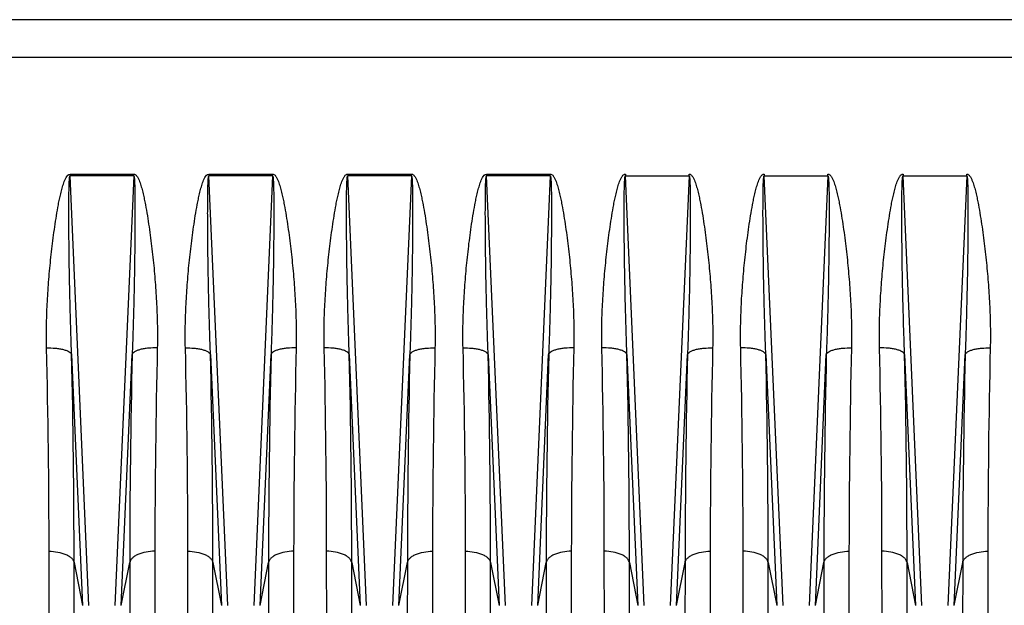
# Model space of a CAD drawing. Extents: x -1724 to 1181, y 2 to 1734.
# Tile 33 of 83: x -824 to -667, y 769 to 862. Entities that reach past the tile are written whole.
import ezdxf

# ---------------------------------------------------------------- set-up
doc = ezdxf.new("R2010")
doc.units = 0
doc.header["$LTSCALE"] = 65.395
doc.layers.get('0').update_dxf_attribs({"linetype": 'CONTINUOUS'})

msp = doc.modelspace()

# ---------------------------------------------------------------- linework, layer by layer
at = {"color": 6, "linetype": 'CONTINUOUS'}
msp.add_line((-571.49, 862.01), (-916.99, 862.01), dxfattribs=at)
at = {"color": 9, "linetype": 'CONTINUOUS'}
for p, q in [((-859.1, 856.08), (-571.49, 856.08)), ((-815.54, 837.54), (-815.54, 837.25)), ((-812.55, 769.15), (-815.54, 837.25)), ((-805.45, 837.25), (-815.54, 837.25)), ((-805.45, 837.25), (-808.44, 769.15)), ((-805.45, 837.25), (-805.45, 837.54)), ((-793.54, 837.54), (-793.54, 837.25)), ((-790.55, 769.15), (-793.54, 837.25)), ((-783.45, 837.25), (-793.54, 837.25)), ((-783.45, 837.25), (-786.44, 769.15)), ((-783.45, 837.25), (-783.45, 837.54)), ((-771.54, 837.54), (-771.54, 837.25)), ((-768.55, 769.15), (-771.54, 837.25)), ((-761.45, 837.25), (-771.54, 837.25)), ((-761.45, 837.25), (-764.44, 769.15)), ((-761.45, 837.25), (-761.45, 837.54)), ((-749.54, 837.54), (-749.54, 837.25)), ((-746.55, 769.15), (-749.54, 837.25)), ((-739.45, 837.25), (-749.54, 837.25)), ((-739.45, 837.25), (-742.44, 769.15)), ((-739.45, 837.25), (-739.45, 837.54)), ((-724.55, 769.15), (-727.54, 837.25)), ((-717.45, 837.25), (-720.44, 769.15)), ((-702.55, 769.15), (-705.54, 837.25)), ((-695.45, 837.25), (-698.44, 769.15)), ((-680.55, 769.15), (-683.54, 837.25)), ((-673.45, 837.25), (-676.44, 769.15)), ((-815.29, 808.96), (-813.55, 769.17)), ((-807.44, 769.17), (-805.7, 808.96)), ((-793.29, 808.96), (-791.55, 769.17)), ((-785.44, 769.17), (-783.7, 808.96)), ((-771.29, 808.96), (-769.55, 769.17)), ((-763.44, 769.17), (-761.7, 808.96)), ((-749.29, 808.96), (-747.55, 769.17)), ((-741.44, 769.17), (-739.7, 808.96)), ((-727.29, 808.96), (-725.55, 769.17)), ((-719.44, 769.17), (-717.7, 808.96)), ((-705.29, 808.96), (-703.55, 769.17)), ((-697.44, 769.17), (-695.7, 808.96)), ((-683.29, 808.96), (-681.55, 769.17)), ((-675.44, 769.17), (-673.7, 808.96)), ((-814.9, 775.96), (-813.55, 769.17)), ((-814.85, 697.43), (-814.9, 775.96)), ((-807.44, 769.17), (-806.09, 775.96)), ((-806.09, 775.96), (-806.14, 697.43)), ((-792.85, 697.43), (-792.9, 775.96)), ((-792.9, 775.96), (-791.55, 769.17)), ((-785.44, 769.17), (-784.09, 775.96)), ((-784.09, 775.96), (-784.14, 697.43)), ((-770.85, 697.43), (-770.9, 775.96)), ((-770.9, 775.96), (-769.55, 769.17)), ((-763.44, 769.17), (-762.09, 775.96)), ((-762.09, 775.96), (-762.14, 697.43)), ((-748.9, 775.96), (-747.55, 769.17)), ((-748.85, 697.43), (-748.9, 775.96)), ((-741.44, 769.17), (-740.09, 775.96)), ((-740.09, 775.96), (-740.14, 697.43)), ((-726.9, 775.96), (-725.55, 769.17)), ((-726.85, 697.43), (-726.9, 775.96)), ((-719.44, 769.17), (-718.09, 775.96)), ((-718.09, 775.96), (-718.14, 697.43)), ((-704.85, 697.43), (-704.9, 775.96)), ((-704.9, 775.96), (-703.55, 769.17)), ((-697.44, 769.17), (-696.09, 775.96)), ((-696.09, 775.96), (-696.14, 697.43)), ((-682.85, 697.43), (-682.9, 775.96)), ((-682.9, 775.96), (-681.55, 769.17)), ((-675.44, 769.17), (-674.09, 775.96)), ((-674.09, 775.96), (-674.14, 697.43))]:
    msp.add_line(p, q, dxfattribs=at)
at = {"color": 2, "linetype": 'CONTINUOUS'}
for p, q in [((-815.54, 837.54), (-805.45, 837.54)), ((-793.54, 837.54), (-783.45, 837.54)), ((-771.54, 837.54), (-761.45, 837.54)), ((-749.54, 837.54), (-739.45, 837.54)), ((-727.54, 837.54), (-727.54, 837.25)), ((-727.54, 837.25), (-717.45, 837.25)), ((-717.45, 837.25), (-717.45, 837.54)), ((-705.54, 837.54), (-705.54, 837.25)), ((-705.54, 837.25), (-695.45, 837.25)), ((-695.45, 837.25), (-695.45, 837.54)), ((-683.54, 837.54), (-683.54, 837.25)), ((-683.54, 837.25), (-673.45, 837.25)), ((-673.45, 837.25), (-673.45, 837.54)), ((-818.83, 700.84), (-818.88, 777.74)), ((-802.11, 777.74), (-802.16, 700.84)), ((-796.83, 700.84), (-796.88, 777.74)), ((-780.11, 777.74), (-780.16, 700.84)), ((-774.83, 700.84), (-774.88, 777.74)), ((-758.11, 777.74), (-758.16, 700.84)), ((-752.83, 700.84), (-752.88, 777.74)), ((-736.11, 777.74), (-736.16, 700.84)), ((-730.83, 700.84), (-730.88, 777.74)), ((-714.11, 777.74), (-714.16, 700.84)), ((-708.83, 700.84), (-708.88, 777.74)), ((-692.11, 777.74), (-692.16, 700.84)), ((-686.83, 700.84), (-686.88, 777.74)), ((-670.11, 777.74), (-670.16, 700.84))]:
    msp.add_line(p, q, dxfattribs=at)
for centre, radius, start, end in [((-2253.63, 776.49), 1434.76, 0.05018, 1.33774), ((700.18, 775.67), 1502.29, 178.6912, 179.92088), ((-2231.63, 776.49), 1434.76, 0.05018, 1.33774), ((722.18, 775.67), 1502.29, 178.6912, 179.92088), ((-2209.64, 776.49), 1434.76, 0.05018, 1.33774), ((744.19, 775.67), 1502.3, 178.6912, 179.92088), ((-2187.63, 776.49), 1434.76, 0.05018, 1.33774), ((766.18, 775.67), 1502.29, 178.6912, 179.92088), ((-2165.64, 776.49), 1434.76, 0.05018, 1.33774), ((788.19, 775.67), 1502.3, 178.6912, 179.92088), ((-2143.64, 776.49), 1434.76, 0.05018, 1.33774), ((810.19, 775.67), 1502.3, 178.6912, 179.92088), ((-2121.64, 776.49), 1434.76, 0.05018, 1.33774), ((832.19, 775.67), 1502.3, 178.6912, 179.92088)]:
    msp.add_arc(centre, radius, start, end, dxfattribs=at)
at = {"color": 9, "linetype": 'CONTINUOUS'}
for centre, radius, start, end in [((-2388.45, 773.84), 1573.55, 0.0772, 1.27881), ((696.92, 774.67), 1503.01, 178.69298, 179.95099), ((-2366.45, 773.84), 1573.55, 0.0772, 1.27881), ((718.92, 774.67), 1503.01, 178.69298, 179.95099), ((-2273.91, 774.67), 1503.01, 0.04901, 1.30702), ((811.46, 773.84), 1573.55, 178.72119, 179.9228), ((-2322.45, 773.84), 1573.55, 0.0772, 1.27881), ((762.92, 774.67), 1503.01, 178.69298, 179.95099), ((-2229.91, 774.67), 1503.01, 0.04901, 1.30702), ((855.46, 773.84), 1573.55, 178.72119, 179.9228), ((-2207.91, 774.67), 1503.01, 0.04901, 1.30702), ((877.46, 773.84), 1573.55, 178.72119, 179.9228), ((-2185.91, 774.67), 1503.01, 0.04901, 1.30702), ((899.46, 773.84), 1573.55, 178.72119, 179.9228)]:
    msp.add_arc(centre, radius, start, end, dxfattribs=at)
at = {"color": 2, "linetype": 'CONTINUOUS'}
for points, knots in [([(-819.27, 809.98), (-819.29, 810.56), (-819.3, 811.71), (-819.28, 814.02), (-819.18, 816.92), (-818.95, 820.41), (-818.69, 823.33), (-818.43, 825.66), (-818.22, 827.42), (-817.97, 829.18), (-817.7, 830.93), (-817.45, 832.39), (-817.22, 833.56), (-817.02, 834.43), (-816.84, 835.15), (-816.67, 835.73), (-816.54, 836.15), (-816.38, 836.57), (-816.14, 837.09), (-815.82, 837.54), (-815.54, 837.54)], [0, 0, 0, 0, 0.061289, 0.122782, 0.246343, 0.370642, 0.49562, 0.558346, 0.62122, 0.684234, 0.747381, 0.810656, 0.84234, 0.874055, 0.905799, 0.921685, 0.937579, 0.953484, 0.969399, 1, 1, 1, 1]), ([(-805.45, 837.54), (-805.38, 837.54), (-805.23, 837.5), (-805.06, 837.35), (-804.92, 837.17), (-804.77, 836.91), (-804.61, 836.57), (-804.45, 836.15), (-804.31, 835.73), (-804.15, 835.15), (-803.97, 834.43), (-803.77, 833.56), (-803.54, 832.39), (-803.29, 830.93), (-803.02, 829.18), (-802.77, 827.42), (-802.56, 825.66), (-802.3, 823.33), (-802.04, 820.41), (-801.81, 816.92), (-801.69, 813.45), (-801.69, 811.13), (-801.72, 809.98)], [0, 0, 0, 0, 0.007938, 0.015906, 0.023871, 0.031829, 0.047724, 0.063609, 0.079483, 0.095349, 0.127054, 0.158728, 0.190372, 0.253567, 0.316635, 0.37957, 0.442365, 0.505012, 0.629832, 0.753974, 0.87738, 1, 1, 1, 1]), ([(-797.27, 809.98), (-797.29, 810.56), (-797.3, 811.71), (-797.28, 814.02), (-797.18, 816.92), (-796.95, 820.41), (-796.69, 823.33), (-796.43, 825.66), (-796.22, 827.42), (-795.97, 829.18), (-795.7, 830.93), (-795.45, 832.39), (-795.22, 833.56), (-795.02, 834.43), (-794.84, 835.15), (-794.67, 835.73), (-794.54, 836.15), (-794.38, 836.57), (-794.14, 837.09), (-793.82, 837.54), (-793.54, 837.54)], [0, 0, 0, 0, 0.061289, 0.122782, 0.246343, 0.370642, 0.49562, 0.558346, 0.62122, 0.684234, 0.747381, 0.810656, 0.84234, 0.874055, 0.905799, 0.921685, 0.937579, 0.953484, 0.969399, 1, 1, 1, 1]), ([(-783.45, 837.54), (-783.38, 837.54), (-783.23, 837.5), (-783.06, 837.35), (-782.92, 837.17), (-782.77, 836.91), (-782.61, 836.57), (-782.45, 836.15), (-782.31, 835.73), (-782.15, 835.15), (-781.97, 834.43), (-781.77, 833.56), (-781.54, 832.39), (-781.29, 830.93), (-781.02, 829.18), (-780.77, 827.42), (-780.56, 825.66), (-780.3, 823.33), (-780.04, 820.41), (-779.81, 816.92), (-779.69, 813.45), (-779.69, 811.13), (-779.72, 809.98)], [0, 0, 0, 0, 0.007938, 0.015906, 0.023871, 0.031829, 0.047724, 0.063609, 0.079483, 0.095349, 0.127054, 0.158728, 0.190372, 0.253567, 0.316635, 0.37957, 0.442365, 0.505012, 0.629832, 0.753974, 0.87738, 1, 1, 1, 1]), ([(-775.27, 809.98), (-775.29, 810.56), (-775.3, 811.71), (-775.28, 814.02), (-775.18, 816.92), (-774.95, 820.41), (-774.69, 823.33), (-774.43, 825.66), (-774.22, 827.42), (-773.97, 829.18), (-773.7, 830.93), (-773.45, 832.39), (-773.22, 833.56), (-773.02, 834.43), (-772.84, 835.15), (-772.68, 835.73), (-772.54, 836.15), (-772.38, 836.57), (-772.22, 836.91), (-772.07, 837.17), (-771.93, 837.35), (-771.79, 837.47), (-771.65, 837.53), (-771.57, 837.54), (-771.54, 837.54)], [0, 0, 0, 0, 0.061207, 0.122617, 0.246012, 0.370142, 0.494951, 0.557593, 0.620382, 0.683312, 0.746374, 0.809564, 0.841205, 0.872877, 0.904579, 0.920443, 0.936316, 0.9522, 0.968094, 0.976051, 0.984015, 0.991984, 0.995995, 1, 1, 1, 1]), ([(-761.45, 837.54), (-761.42, 837.54), (-761.34, 837.53), (-761.2, 837.47), (-761.06, 837.35), (-760.92, 837.17), (-760.77, 836.91), (-760.61, 836.57), (-760.45, 836.15), (-760.31, 835.73), (-760.15, 835.15), (-759.97, 834.43), (-759.77, 833.56), (-759.54, 832.39), (-759.29, 830.93), (-759.02, 829.18), (-758.77, 827.42), (-758.56, 825.66), (-758.3, 823.33), (-758.04, 820.41), (-757.81, 816.92), (-757.69, 813.45), (-757.69, 811.13), (-757.72, 809.98)], [0, 0, 0, 0, 0.004004, 0.008009, 0.015977, 0.023942, 0.0319, 0.047794, 0.063678, 0.079551, 0.095415, 0.127118, 0.15879, 0.190432, 0.253622, 0.316686, 0.379616, 0.442406, 0.505048, 0.629859, 0.753992, 0.877389, 1, 1, 1, 1]), ([(-753.27, 809.98), (-753.29, 810.56), (-753.3, 811.71), (-753.28, 814.02), (-753.18, 816.92), (-752.95, 820.41), (-752.69, 823.33), (-752.43, 825.66), (-752.22, 827.42), (-751.97, 829.18), (-751.7, 830.93), (-751.45, 832.39), (-751.22, 833.56), (-751.02, 834.43), (-750.84, 835.15), (-750.67, 835.73), (-750.54, 836.15), (-750.38, 836.57), (-750.14, 837.09), (-749.82, 837.54), (-749.54, 837.54)], [0, 0, 0, 0, 0.061289, 0.122782, 0.246343, 0.370642, 0.49562, 0.558346, 0.62122, 0.684234, 0.747381, 0.810656, 0.84234, 0.874055, 0.905799, 0.921685, 0.937579, 0.953484, 0.969399, 1, 1, 1, 1]), ([(-739.45, 837.54), (-739.38, 837.54), (-739.23, 837.5), (-739.06, 837.35), (-738.92, 837.17), (-738.77, 836.91), (-738.61, 836.57), (-738.45, 836.15), (-738.31, 835.73), (-738.15, 835.15), (-737.97, 834.43), (-737.77, 833.56), (-737.54, 832.39), (-737.29, 830.93), (-737.02, 829.18), (-736.77, 827.42), (-736.56, 825.66), (-736.3, 823.33), (-736.04, 820.41), (-735.81, 816.92), (-735.69, 813.45), (-735.69, 811.13), (-735.72, 809.98)], [0, 0, 0, 0, 0.007938, 0.015906, 0.023871, 0.031829, 0.047724, 0.063609, 0.079483, 0.095349, 0.127054, 0.158728, 0.190372, 0.253567, 0.316635, 0.37957, 0.442365, 0.505012, 0.629832, 0.753974, 0.87738, 1, 1, 1, 1]), ([(-731.27, 809.98), (-731.29, 810.56), (-731.3, 811.71), (-731.28, 814.02), (-731.18, 816.92), (-730.95, 820.41), (-730.69, 823.33), (-730.43, 825.66), (-730.22, 827.42), (-729.97, 829.18), (-729.7, 830.93), (-729.45, 832.39), (-729.22, 833.56), (-729.02, 834.43), (-728.84, 835.15), (-728.68, 835.73), (-728.54, 836.15), (-728.38, 836.57), (-728.22, 836.91), (-728.07, 837.17), (-727.93, 837.35), (-727.79, 837.47), (-727.65, 837.53), (-727.57, 837.54), (-727.54, 837.54)], [0, 0, 0, 0, 0.061207, 0.122617, 0.246012, 0.370142, 0.494951, 0.557593, 0.620382, 0.683312, 0.746374, 0.809564, 0.841205, 0.872877, 0.904579, 0.920443, 0.936316, 0.9522, 0.968094, 0.976051, 0.984015, 0.991984, 0.995995, 1, 1, 1, 1]), ([(-717.45, 837.54), (-717.42, 837.54), (-717.34, 837.53), (-717.2, 837.47), (-717.06, 837.35), (-716.92, 837.17), (-716.77, 836.91), (-716.61, 836.57), (-716.45, 836.15), (-716.31, 835.73), (-716.15, 835.15), (-715.97, 834.43), (-715.77, 833.56), (-715.54, 832.39), (-715.29, 830.93), (-715.02, 829.18), (-714.77, 827.42), (-714.56, 825.66), (-714.3, 823.33), (-714.04, 820.41), (-713.81, 816.92), (-713.69, 813.45), (-713.69, 811.13), (-713.72, 809.98)], [0, 0, 0, 0, 0.004004, 0.008009, 0.015977, 0.023942, 0.0319, 0.047794, 0.063678, 0.079551, 0.095415, 0.127118, 0.15879, 0.190432, 0.253622, 0.316686, 0.379616, 0.442406, 0.505048, 0.629859, 0.753992, 0.877389, 1, 1, 1, 1]), ([(-709.27, 809.98), (-709.29, 810.56), (-709.3, 811.71), (-709.28, 814.02), (-709.18, 816.92), (-708.95, 820.41), (-708.69, 823.33), (-708.43, 825.66), (-708.22, 827.42), (-707.97, 829.18), (-707.7, 830.93), (-707.45, 832.39), (-707.22, 833.56), (-707.02, 834.43), (-706.84, 835.15), (-706.68, 835.73), (-706.54, 836.15), (-706.38, 836.57), (-706.22, 836.91), (-706.07, 837.17), (-705.93, 837.35), (-705.79, 837.47), (-705.65, 837.53), (-705.57, 837.54), (-705.54, 837.54)], [0, 0, 0, 0, 0.061207, 0.122617, 0.246012, 0.370142, 0.494951, 0.557593, 0.620382, 0.683312, 0.746374, 0.809564, 0.841205, 0.872877, 0.904579, 0.920443, 0.936316, 0.9522, 0.968094, 0.976051, 0.984015, 0.991984, 0.995995, 1, 1, 1, 1]), ([(-695.45, 837.54), (-695.42, 837.54), (-695.34, 837.53), (-695.2, 837.47), (-695.06, 837.35), (-694.92, 837.17), (-694.77, 836.91), (-694.61, 836.57), (-694.45, 836.15), (-694.31, 835.73), (-694.15, 835.15), (-693.97, 834.43), (-693.77, 833.56), (-693.54, 832.39), (-693.29, 830.93), (-693.02, 829.18), (-692.77, 827.42), (-692.56, 825.66), (-692.3, 823.33), (-692.04, 820.41), (-691.81, 816.92), (-691.69, 813.45), (-691.69, 811.13), (-691.72, 809.98)], [0, 0, 0, 0, 0.004004, 0.008009, 0.015977, 0.023942, 0.0319, 0.047794, 0.063678, 0.079551, 0.095415, 0.127118, 0.15879, 0.190432, 0.253622, 0.316686, 0.379616, 0.442406, 0.505048, 0.629859, 0.753992, 0.877389, 1, 1, 1, 1]), ([(-687.27, 809.98), (-687.29, 810.56), (-687.3, 811.71), (-687.28, 814.02), (-687.18, 816.92), (-686.95, 820.41), (-686.69, 823.33), (-686.43, 825.66), (-686.22, 827.42), (-685.97, 829.18), (-685.7, 830.93), (-685.45, 832.39), (-685.22, 833.56), (-685.02, 834.43), (-684.84, 835.15), (-684.68, 835.73), (-684.54, 836.15), (-684.38, 836.57), (-684.22, 836.91), (-684.07, 837.17), (-683.93, 837.35), (-683.79, 837.47), (-683.65, 837.53), (-683.57, 837.54), (-683.54, 837.54)], [0, 0, 0, 0, 0.061207, 0.122617, 0.246012, 0.370142, 0.494951, 0.557593, 0.620382, 0.683312, 0.746374, 0.809564, 0.841205, 0.872877, 0.904579, 0.920443, 0.936316, 0.9522, 0.968094, 0.976051, 0.984015, 0.991984, 0.995995, 1, 1, 1, 1]), ([(-673.45, 837.54), (-673.42, 837.54), (-673.34, 837.53), (-673.2, 837.47), (-673.06, 837.35), (-672.92, 837.17), (-672.77, 836.91), (-672.61, 836.57), (-672.45, 836.15), (-672.31, 835.73), (-672.15, 835.15), (-671.97, 834.43), (-671.77, 833.56), (-671.54, 832.39), (-671.29, 830.93), (-671.02, 829.18), (-670.77, 827.42), (-670.56, 825.66), (-670.3, 823.33), (-670.04, 820.41), (-669.81, 816.92), (-669.69, 813.45), (-669.69, 811.13), (-669.72, 809.98)], [0, 0, 0, 0, 0.004004, 0.008009, 0.015977, 0.023942, 0.0319, 0.047794, 0.063678, 0.079551, 0.095415, 0.127118, 0.15879, 0.190432, 0.253622, 0.316686, 0.379616, 0.442406, 0.505048, 0.629859, 0.753992, 0.877389, 1, 1, 1, 1])]:
    msp.add_open_spline(points, degree=3, knots=knots, dxfattribs=at)
at = {"color": 9, "linetype": 'CONTINUOUS'}
for points, knots in [([(-815.29, 808.96), (-815.34, 810.14), (-815.42, 812.52), (-815.52, 816.1), (-815.59, 819.08), (-815.64, 821.47), (-815.67, 823.26), (-815.69, 825.05), (-815.71, 826.84), (-815.72, 828.34), (-815.73, 829.53), (-815.73, 830.43), (-815.74, 831.32), (-815.73, 832.21), (-815.73, 833.1), (-815.73, 833.84), (-815.72, 834.44), (-815.71, 834.88), (-815.7, 835.32), (-815.69, 835.75), (-815.68, 836.11), (-815.66, 836.4), (-815.65, 836.61), (-815.64, 836.81), (-815.62, 836.97), (-815.6, 837.09), (-815.59, 837.17), (-815.57, 837.22), (-815.55, 837.25), (-815.54, 837.25)], [0, 0, 0, 0, 0.125964, 0.252215, 0.378663, 0.441937, 0.505231, 0.568534, 0.631832, 0.695104, 0.726722, 0.758321, 0.789892, 0.821423, 0.852898, 0.884283, 0.899925, 0.915519, 0.931045, 0.946468, 0.961722, 0.969246, 0.976651, 0.983867, 0.990721, 0.993898, 0.996695, 0.998847, 1, 1, 1, 1]), ([(-805.45, 837.25), (-805.44, 837.25), (-805.42, 837.22), (-805.4, 837.17), (-805.39, 837.09), (-805.37, 836.97), (-805.35, 836.81), (-805.34, 836.61), (-805.33, 836.4), (-805.31, 836.11), (-805.3, 835.75), (-805.29, 835.32), (-805.28, 834.88), (-805.27, 834.44), (-805.26, 833.84), (-805.26, 833.1), (-805.26, 832.21), (-805.25, 831.32), (-805.26, 830.43), (-805.26, 829.53), (-805.27, 828.34), (-805.28, 826.84), (-805.3, 825.05), (-805.32, 823.26), (-805.35, 821.47), (-805.4, 819.08), (-805.47, 816.1), (-805.57, 812.52), (-805.65, 810.14), (-805.7, 808.96)], [0, 0, 0, 0, 0.001153, 0.003305, 0.006103, 0.00928, 0.016134, 0.023351, 0.030756, 0.03828, 0.053534, 0.068957, 0.084482, 0.100076, 0.115719, 0.147104, 0.178578, 0.21011, 0.241681, 0.273279, 0.304897, 0.36817, 0.431467, 0.49477, 0.558064, 0.621338, 0.747785, 0.874036, 1, 1, 1, 1]), ([(-793.29, 808.96), (-793.34, 810.14), (-793.42, 812.52), (-793.52, 816.1), (-793.59, 819.08), (-793.64, 821.47), (-793.67, 823.26), (-793.69, 825.05), (-793.71, 826.84), (-793.72, 828.34), (-793.73, 829.53), (-793.73, 830.43), (-793.74, 831.32), (-793.73, 832.21), (-793.73, 833.1), (-793.73, 833.84), (-793.72, 834.44), (-793.71, 834.88), (-793.7, 835.32), (-793.69, 835.75), (-793.68, 836.11), (-793.66, 836.4), (-793.65, 836.61), (-793.64, 836.81), (-793.62, 836.97), (-793.6, 837.09), (-793.59, 837.17), (-793.57, 837.22), (-793.55, 837.25), (-793.54, 837.25)], [0, 0, 0, 0, 0.125964, 0.252215, 0.378663, 0.441937, 0.505231, 0.568534, 0.631832, 0.695104, 0.726722, 0.758321, 0.789892, 0.821423, 0.852898, 0.884283, 0.899925, 0.915519, 0.931045, 0.946468, 0.961722, 0.969246, 0.976651, 0.983867, 0.990721, 0.993898, 0.996695, 0.998847, 1, 1, 1, 1]), ([(-783.45, 837.25), (-783.44, 837.25), (-783.42, 837.22), (-783.4, 837.17), (-783.39, 837.09), (-783.37, 836.97), (-783.35, 836.81), (-783.34, 836.61), (-783.33, 836.4), (-783.31, 836.11), (-783.3, 835.75), (-783.29, 835.32), (-783.28, 834.88), (-783.27, 834.44), (-783.26, 833.84), (-783.26, 833.1), (-783.26, 832.21), (-783.25, 831.32), (-783.26, 830.43), (-783.26, 829.53), (-783.27, 828.34), (-783.28, 826.84), (-783.3, 825.05), (-783.32, 823.26), (-783.35, 821.47), (-783.4, 819.08), (-783.47, 816.1), (-783.57, 812.52), (-783.65, 810.14), (-783.7, 808.96)], [0, 0, 0, 0, 0.001153, 0.003305, 0.006103, 0.00928, 0.016134, 0.023351, 0.030756, 0.03828, 0.053534, 0.068957, 0.084482, 0.100076, 0.115719, 0.147104, 0.178578, 0.21011, 0.241681, 0.273279, 0.304897, 0.36817, 0.431467, 0.49477, 0.558064, 0.621338, 0.747785, 0.874036, 1, 1, 1, 1]), ([(-771.29, 808.96), (-771.34, 810.14), (-771.42, 812.52), (-771.52, 816.1), (-771.59, 819.08), (-771.64, 821.47), (-771.67, 823.26), (-771.69, 825.05), (-771.71, 826.84), (-771.72, 828.34), (-771.73, 829.53), (-771.73, 830.43), (-771.74, 831.32), (-771.73, 832.21), (-771.73, 833.1), (-771.73, 833.84), (-771.72, 834.44), (-771.71, 834.88), (-771.7, 835.32), (-771.69, 835.75), (-771.68, 836.11), (-771.66, 836.4), (-771.65, 836.61), (-771.64, 836.81), (-771.62, 836.97), (-771.6, 837.09), (-771.59, 837.17), (-771.57, 837.22), (-771.55, 837.25), (-771.54, 837.25)], [0, 0, 0, 0, 0.125964, 0.252214, 0.378662, 0.441935, 0.505229, 0.568532, 0.631829, 0.695102, 0.72672, 0.758318, 0.789889, 0.821421, 0.852895, 0.88428, 0.899923, 0.915517, 0.931042, 0.946465, 0.961719, 0.969243, 0.976649, 0.983865, 0.990719, 0.993897, 0.996694, 0.998847, 1, 1, 1, 1]), ([(-761.45, 837.25), (-761.44, 837.25), (-761.42, 837.22), (-761.4, 837.17), (-761.39, 837.09), (-761.37, 836.97), (-761.35, 836.81), (-761.34, 836.61), (-761.33, 836.4), (-761.31, 836.11), (-761.3, 835.75), (-761.29, 835.32), (-761.28, 834.88), (-761.27, 834.44), (-761.26, 833.84), (-761.26, 833.1), (-761.26, 832.21), (-761.25, 831.32), (-761.26, 830.43), (-761.26, 829.53), (-761.27, 828.34), (-761.28, 826.84), (-761.3, 825.05), (-761.32, 823.26), (-761.35, 821.47), (-761.4, 819.08), (-761.47, 816.1), (-761.57, 812.52), (-761.65, 810.14), (-761.7, 808.96)], [0, 0, 0, 0, 0.001153, 0.003305, 0.006103, 0.00928, 0.016134, 0.02335, 0.030755, 0.038279, 0.053534, 0.068957, 0.084482, 0.100076, 0.115719, 0.147104, 0.178578, 0.21011, 0.241681, 0.273279, 0.304897, 0.36817, 0.431468, 0.494771, 0.558064, 0.621338, 0.747786, 0.874036, 1, 1, 1, 1]), ([(-749.29, 808.96), (-749.34, 810.14), (-749.42, 812.52), (-749.52, 816.1), (-749.59, 819.08), (-749.64, 821.47), (-749.67, 823.26), (-749.69, 825.05), (-749.71, 826.84), (-749.72, 828.34), (-749.73, 829.53), (-749.73, 830.43), (-749.74, 831.32), (-749.73, 832.21), (-749.73, 833.1), (-749.73, 833.84), (-749.72, 834.44), (-749.71, 834.88), (-749.7, 835.32), (-749.69, 835.75), (-749.68, 836.11), (-749.66, 836.4), (-749.65, 836.61), (-749.64, 836.81), (-749.62, 836.97), (-749.6, 837.09), (-749.59, 837.17), (-749.57, 837.22), (-749.55, 837.25), (-749.54, 837.25)], [0, 0, 0, 0, 0.125964, 0.252215, 0.378663, 0.441937, 0.505231, 0.568534, 0.631832, 0.695104, 0.726722, 0.758321, 0.789892, 0.821423, 0.852898, 0.884283, 0.899925, 0.915519, 0.931045, 0.946468, 0.961722, 0.969246, 0.976651, 0.983867, 0.990721, 0.993898, 0.996695, 0.998847, 1, 1, 1, 1]), ([(-739.45, 837.25), (-739.44, 837.25), (-739.42, 837.22), (-739.4, 837.17), (-739.39, 837.09), (-739.37, 836.97), (-739.35, 836.81), (-739.34, 836.61), (-739.33, 836.4), (-739.31, 836.11), (-739.3, 835.75), (-739.29, 835.32), (-739.28, 834.88), (-739.27, 834.44), (-739.26, 833.84), (-739.26, 833.1), (-739.26, 832.21), (-739.25, 831.32), (-739.26, 830.43), (-739.26, 829.53), (-739.27, 828.34), (-739.28, 826.84), (-739.3, 825.05), (-739.32, 823.26), (-739.35, 821.47), (-739.4, 819.08), (-739.47, 816.1), (-739.57, 812.52), (-739.65, 810.14), (-739.7, 808.96)], [0, 0, 0, 0, 0.001153, 0.003305, 0.006103, 0.00928, 0.016134, 0.023351, 0.030756, 0.03828, 0.053534, 0.068957, 0.084482, 0.100076, 0.115719, 0.147104, 0.178578, 0.21011, 0.241681, 0.273279, 0.304897, 0.36817, 0.431467, 0.49477, 0.558064, 0.621338, 0.747785, 0.874036, 1, 1, 1, 1]), ([(-727.29, 808.96), (-727.34, 810.14), (-727.42, 812.52), (-727.52, 816.1), (-727.59, 819.08), (-727.64, 821.47), (-727.67, 823.26), (-727.69, 825.05), (-727.71, 826.84), (-727.72, 828.34), (-727.73, 829.53), (-727.73, 830.43), (-727.74, 831.32), (-727.73, 832.21), (-727.73, 833.1), (-727.73, 833.84), (-727.72, 834.44), (-727.71, 834.88), (-727.7, 835.32), (-727.69, 835.75), (-727.68, 836.11), (-727.66, 836.4), (-727.65, 836.61), (-727.64, 836.81), (-727.62, 836.97), (-727.6, 837.09), (-727.59, 837.17), (-727.57, 837.22), (-727.55, 837.25), (-727.54, 837.25)], [0, 0, 0, 0, 0.125964, 0.252214, 0.378662, 0.441935, 0.505229, 0.568532, 0.631829, 0.695102, 0.72672, 0.758318, 0.789889, 0.821421, 0.852895, 0.88428, 0.899923, 0.915517, 0.931042, 0.946465, 0.961719, 0.969243, 0.976649, 0.983865, 0.990719, 0.993897, 0.996694, 0.998847, 1, 1, 1, 1]), ([(-717.45, 837.25), (-717.44, 837.25), (-717.42, 837.22), (-717.4, 837.17), (-717.39, 837.09), (-717.37, 836.97), (-717.35, 836.81), (-717.34, 836.61), (-717.33, 836.4), (-717.31, 836.11), (-717.3, 835.75), (-717.29, 835.32), (-717.28, 834.88), (-717.27, 834.44), (-717.26, 833.84), (-717.26, 833.1), (-717.26, 832.21), (-717.25, 831.32), (-717.26, 830.43), (-717.26, 829.53), (-717.27, 828.34), (-717.28, 826.84), (-717.3, 825.05), (-717.32, 823.26), (-717.35, 821.47), (-717.4, 819.08), (-717.47, 816.1), (-717.57, 812.52), (-717.65, 810.14), (-717.7, 808.96)], [0, 0, 0, 0, 0.001153, 0.003305, 0.006103, 0.00928, 0.016134, 0.02335, 0.030755, 0.038279, 0.053534, 0.068957, 0.084482, 0.100076, 0.115719, 0.147104, 0.178578, 0.21011, 0.241681, 0.273279, 0.304897, 0.36817, 0.431468, 0.494771, 0.558064, 0.621338, 0.747786, 0.874036, 1, 1, 1, 1]), ([(-705.29, 808.96), (-705.34, 810.14), (-705.42, 812.52), (-705.52, 816.1), (-705.59, 819.08), (-705.64, 821.47), (-705.67, 823.26), (-705.69, 825.05), (-705.71, 826.84), (-705.72, 828.34), (-705.73, 829.53), (-705.73, 830.43), (-705.74, 831.32), (-705.73, 832.21), (-705.73, 833.1), (-705.73, 833.84), (-705.72, 834.44), (-705.71, 834.88), (-705.7, 835.32), (-705.69, 835.75), (-705.68, 836.11), (-705.66, 836.4), (-705.65, 836.61), (-705.64, 836.81), (-705.62, 836.97), (-705.6, 837.09), (-705.59, 837.17), (-705.57, 837.22), (-705.55, 837.25), (-705.54, 837.25)], [0, 0, 0, 0, 0.125964, 0.252214, 0.378662, 0.441935, 0.505229, 0.568532, 0.631829, 0.695102, 0.72672, 0.758318, 0.789889, 0.821421, 0.852895, 0.88428, 0.899923, 0.915517, 0.931042, 0.946465, 0.961719, 0.969243, 0.976649, 0.983865, 0.990719, 0.993897, 0.996694, 0.998847, 1, 1, 1, 1]), ([(-695.45, 837.25), (-695.44, 837.25), (-695.42, 837.22), (-695.4, 837.17), (-695.39, 837.09), (-695.37, 836.97), (-695.35, 836.81), (-695.34, 836.61), (-695.33, 836.4), (-695.31, 836.11), (-695.3, 835.75), (-695.29, 835.32), (-695.28, 834.88), (-695.27, 834.44), (-695.26, 833.84), (-695.26, 833.1), (-695.26, 832.21), (-695.25, 831.32), (-695.26, 830.43), (-695.26, 829.53), (-695.27, 828.34), (-695.28, 826.84), (-695.3, 825.05), (-695.32, 823.26), (-695.35, 821.47), (-695.4, 819.08), (-695.47, 816.1), (-695.57, 812.52), (-695.65, 810.14), (-695.7, 808.96)], [0, 0, 0, 0, 0.001153, 0.003305, 0.006103, 0.00928, 0.016134, 0.02335, 0.030755, 0.038279, 0.053534, 0.068957, 0.084482, 0.100076, 0.115719, 0.147104, 0.178578, 0.21011, 0.241681, 0.273279, 0.304897, 0.36817, 0.431468, 0.494771, 0.558064, 0.621338, 0.747786, 0.874036, 1, 1, 1, 1]), ([(-683.29, 808.96), (-683.34, 810.14), (-683.42, 812.52), (-683.52, 816.1), (-683.59, 819.08), (-683.64, 821.47), (-683.67, 823.26), (-683.69, 825.05), (-683.71, 826.84), (-683.72, 828.34), (-683.73, 829.53), (-683.73, 830.43), (-683.74, 831.32), (-683.73, 832.21), (-683.73, 833.1), (-683.73, 833.84), (-683.72, 834.44), (-683.71, 834.88), (-683.7, 835.32), (-683.69, 835.75), (-683.68, 836.11), (-683.66, 836.4), (-683.65, 836.61), (-683.64, 836.81), (-683.62, 836.97), (-683.6, 837.09), (-683.59, 837.17), (-683.57, 837.22), (-683.55, 837.25), (-683.54, 837.25)], [0, 0, 0, 0, 0.125964, 0.252214, 0.378662, 0.441935, 0.505229, 0.568532, 0.631829, 0.695102, 0.72672, 0.758318, 0.789889, 0.821421, 0.852895, 0.88428, 0.899923, 0.915517, 0.931042, 0.946465, 0.961719, 0.969243, 0.976649, 0.983865, 0.990719, 0.993897, 0.996694, 0.998847, 1, 1, 1, 1]), ([(-673.45, 837.25), (-673.44, 837.25), (-673.42, 837.22), (-673.4, 837.17), (-673.39, 837.09), (-673.37, 836.97), (-673.35, 836.81), (-673.34, 836.61), (-673.33, 836.4), (-673.31, 836.11), (-673.3, 835.75), (-673.29, 835.32), (-673.28, 834.88), (-673.27, 834.44), (-673.26, 833.84), (-673.26, 833.1), (-673.26, 832.21), (-673.25, 831.32), (-673.26, 830.43), (-673.26, 829.53), (-673.27, 828.34), (-673.28, 826.84), (-673.3, 825.05), (-673.32, 823.26), (-673.35, 821.47), (-673.4, 819.08), (-673.47, 816.1), (-673.57, 812.52), (-673.65, 810.14), (-673.7, 808.96)], [0, 0, 0, 0, 0.001153, 0.003305, 0.006103, 0.00928, 0.016134, 0.02335, 0.030755, 0.038279, 0.053534, 0.068957, 0.084482, 0.100076, 0.115719, 0.147104, 0.178578, 0.21011, 0.241681, 0.273279, 0.304897, 0.36817, 0.431468, 0.494771, 0.558064, 0.621338, 0.747786, 0.874036, 1, 1, 1, 1]), ([(-819.27, 809.98), (-818.81, 809.99), (-818.11, 809.97), (-817.22, 809.86), (-816.61, 809.73), (-816.1, 809.58), (-815.7, 809.39), (-815.43, 809.2), (-815.31, 809.03), (-815.29, 808.96)], [0, 0, 0, 0, 0.327388, 0.488381, 0.636292, 0.763731, 0.866167, 0.943161, 1, 1, 1, 1]), ([(-801.72, 809.98), (-802.18, 809.99), (-802.88, 809.97), (-803.78, 809.86), (-804.38, 809.73), (-804.9, 809.58), (-805.29, 809.39), (-805.56, 809.19), (-805.68, 809.03), (-805.7, 808.96)], [0, 0, 0, 0, 0.328265, 0.489416, 0.637274, 0.764495, 0.866639, 0.943363, 1, 1, 1, 1]), ([(-797.27, 809.98), (-796.81, 809.99), (-796.11, 809.97), (-795.22, 809.86), (-794.61, 809.73), (-794.1, 809.58), (-793.7, 809.39), (-793.43, 809.2), (-793.31, 809.03), (-793.29, 808.96)], [0, 0, 0, 0, 0.327388, 0.488381, 0.636292, 0.763731, 0.866167, 0.943161, 1, 1, 1, 1]), ([(-779.72, 809.98), (-780.18, 809.99), (-780.88, 809.97), (-781.78, 809.86), (-782.38, 809.73), (-782.9, 809.58), (-783.29, 809.39), (-783.56, 809.19), (-783.68, 809.03), (-783.7, 808.96)], [0, 0, 0, 0, 0.328265, 0.489416, 0.637274, 0.764495, 0.866639, 0.943363, 1, 1, 1, 1]), ([(-771.29, 808.96), (-771.31, 809.03), (-771.43, 809.2), (-771.7, 809.39), (-772.1, 809.58), (-772.61, 809.73), (-773.22, 809.86), (-774.11, 809.97), (-774.81, 809.99), (-775.27, 809.98)], [0, 0, 0, 0, 0.056839, 0.133833, 0.236269, 0.363708, 0.511619, 0.672612, 1, 1, 1, 1]), ([(-761.7, 808.96), (-761.68, 809.03), (-761.56, 809.2), (-761.29, 809.39), (-760.89, 809.58), (-760.38, 809.73), (-759.77, 809.86), (-758.88, 809.97), (-758.18, 809.99), (-757.72, 809.98)], [0, 0, 0, 0, 0.056839, 0.133833, 0.236269, 0.363708, 0.511619, 0.672612, 1, 1, 1, 1]), ([(-753.27, 809.98), (-752.81, 809.99), (-752.11, 809.97), (-751.22, 809.86), (-750.61, 809.73), (-750.1, 809.58), (-749.7, 809.39), (-749.43, 809.2), (-749.31, 809.03), (-749.29, 808.96)], [0, 0, 0, 0, 0.327388, 0.488381, 0.636292, 0.763731, 0.866167, 0.943161, 1, 1, 1, 1]), ([(-735.72, 809.98), (-736.18, 809.99), (-736.88, 809.97), (-737.78, 809.86), (-738.38, 809.73), (-738.9, 809.58), (-739.29, 809.39), (-739.56, 809.19), (-739.68, 809.03), (-739.7, 808.96)], [0, 0, 0, 0, 0.328265, 0.489416, 0.637274, 0.764495, 0.866639, 0.943363, 1, 1, 1, 1]), ([(-727.29, 808.96), (-727.31, 809.03), (-727.43, 809.2), (-727.7, 809.39), (-728.1, 809.58), (-728.61, 809.73), (-729.22, 809.86), (-730.11, 809.97), (-730.81, 809.99), (-731.27, 809.98)], [0, 0, 0, 0, 0.056839, 0.133833, 0.236269, 0.363708, 0.511619, 0.672612, 1, 1, 1, 1]), ([(-717.7, 808.96), (-717.68, 809.03), (-717.56, 809.2), (-717.29, 809.39), (-716.89, 809.58), (-716.38, 809.73), (-715.77, 809.86), (-714.88, 809.97), (-714.18, 809.99), (-713.72, 809.98)], [0, 0, 0, 0, 0.056839, 0.133833, 0.236269, 0.363708, 0.511619, 0.672612, 1, 1, 1, 1]), ([(-705.29, 808.96), (-705.31, 809.03), (-705.43, 809.2), (-705.7, 809.39), (-706.1, 809.58), (-706.61, 809.73), (-707.22, 809.86), (-708.11, 809.97), (-708.81, 809.99), (-709.27, 809.98)], [0, 0, 0, 0, 0.056839, 0.133833, 0.236269, 0.363708, 0.511619, 0.672612, 1, 1, 1, 1]), ([(-695.7, 808.96), (-695.68, 809.03), (-695.56, 809.2), (-695.29, 809.39), (-694.89, 809.58), (-694.38, 809.73), (-693.77, 809.86), (-692.88, 809.97), (-692.18, 809.99), (-691.72, 809.98)], [0, 0, 0, 0, 0.056839, 0.133833, 0.236269, 0.363708, 0.511619, 0.672612, 1, 1, 1, 1]), ([(-683.29, 808.96), (-683.31, 809.03), (-683.43, 809.2), (-683.7, 809.39), (-684.1, 809.58), (-684.61, 809.73), (-685.22, 809.86), (-686.11, 809.97), (-686.81, 809.99), (-687.27, 809.98)], [0, 0, 0, 0, 0.056839, 0.133833, 0.236269, 0.363708, 0.511619, 0.672612, 1, 1, 1, 1]), ([(-673.7, 808.96), (-673.68, 809.03), (-673.56, 809.2), (-673.29, 809.39), (-672.89, 809.58), (-672.38, 809.73), (-671.77, 809.86), (-670.88, 809.97), (-670.18, 809.99), (-669.72, 809.98)], [0, 0, 0, 0, 0.056839, 0.133833, 0.236269, 0.363708, 0.511619, 0.672612, 1, 1, 1, 1]), ([(-818.88, 777.74), (-818.41, 777.74), (-817.5, 777.67), (-816.42, 777.36), (-815.69, 776.98), (-815.29, 776.66), (-815.02, 776.32), (-814.92, 776.08), (-814.9, 775.96)], [0, 0, 0, 0, 0.301757, 0.593904, 0.721073, 0.830425, 0.922093, 1, 1, 1, 1]), ([(-802.11, 777.74), (-802.58, 777.74), (-803.49, 777.67), (-804.57, 777.36), (-805.3, 776.98), (-805.7, 776.66), (-805.97, 776.32), (-806.07, 776.08), (-806.09, 775.96)], [0, 0, 0, 0, 0.301658, 0.593789, 0.720979, 0.830361, 0.922061, 1, 1, 1, 1]), ([(-796.88, 777.74), (-796.41, 777.74), (-795.5, 777.67), (-794.42, 777.36), (-793.69, 776.98), (-793.29, 776.66), (-793.02, 776.32), (-792.92, 776.08), (-792.9, 775.96)], [0, 0, 0, 0, 0.301757, 0.593904, 0.721073, 0.830425, 0.922093, 1, 1, 1, 1]), ([(-780.11, 777.74), (-780.58, 777.74), (-781.49, 777.67), (-782.57, 777.36), (-783.3, 776.98), (-783.7, 776.66), (-783.97, 776.32), (-784.07, 776.08), (-784.09, 775.96)], [0, 0, 0, 0, 0.301658, 0.593789, 0.720979, 0.830361, 0.922061, 1, 1, 1, 1]), ([(-770.9, 775.96), (-770.92, 776.08), (-771.02, 776.32), (-771.29, 776.66), (-771.69, 776.98), (-772.42, 777.36), (-773.5, 777.67), (-774.41, 777.74), (-774.88, 777.74)], [0, 0, 0, 0, 0.077939, 0.169639, 0.279021, 0.406211, 0.698342, 1, 1, 1, 1]), ([(-762.09, 775.96), (-762.07, 776.08), (-761.97, 776.32), (-761.7, 776.66), (-761.3, 776.98), (-760.57, 777.36), (-759.49, 777.67), (-758.58, 777.74), (-758.11, 777.74)], [0, 0, 0, 0, 0.077907, 0.169575, 0.278927, 0.406096, 0.698244, 1, 1, 1, 1]), ([(-752.88, 777.74), (-752.41, 777.74), (-751.5, 777.67), (-750.42, 777.36), (-749.69, 776.98), (-749.29, 776.66), (-749.02, 776.32), (-748.92, 776.08), (-748.9, 775.96)], [0, 0, 0, 0, 0.301757, 0.593904, 0.721073, 0.830425, 0.922093, 1, 1, 1, 1]), ([(-736.11, 777.74), (-736.58, 777.74), (-737.49, 777.67), (-738.57, 777.36), (-739.3, 776.98), (-739.7, 776.66), (-739.97, 776.32), (-740.07, 776.08), (-740.09, 775.96)], [0, 0, 0, 0, 0.301658, 0.593789, 0.720979, 0.830361, 0.922061, 1, 1, 1, 1]), ([(-726.9, 775.96), (-726.92, 776.08), (-727.02, 776.32), (-727.29, 776.66), (-727.69, 776.98), (-728.42, 777.36), (-729.5, 777.67), (-730.41, 777.74), (-730.88, 777.74)], [0, 0, 0, 0, 0.077939, 0.169639, 0.279021, 0.406211, 0.698342, 1, 1, 1, 1]), ([(-718.09, 775.96), (-718.07, 776.08), (-717.97, 776.32), (-717.7, 776.66), (-717.3, 776.98), (-716.57, 777.36), (-715.49, 777.67), (-714.58, 777.74), (-714.11, 777.74)], [0, 0, 0, 0, 0.077907, 0.169575, 0.278927, 0.406096, 0.698244, 1, 1, 1, 1]), ([(-704.9, 775.96), (-704.92, 776.08), (-705.02, 776.32), (-705.29, 776.66), (-705.69, 776.98), (-706.42, 777.36), (-707.5, 777.67), (-708.41, 777.74), (-708.88, 777.74)], [0, 0, 0, 0, 0.077939, 0.169639, 0.279021, 0.406211, 0.698342, 1, 1, 1, 1]), ([(-696.09, 775.96), (-696.07, 776.08), (-695.97, 776.32), (-695.7, 776.66), (-695.3, 776.98), (-694.57, 777.36), (-693.49, 777.67), (-692.58, 777.74), (-692.11, 777.74)], [0, 0, 0, 0, 0.077907, 0.169575, 0.278927, 0.406096, 0.698244, 1, 1, 1, 1]), ([(-682.9, 775.96), (-682.92, 776.08), (-683.02, 776.32), (-683.29, 776.66), (-683.69, 776.98), (-684.42, 777.36), (-685.5, 777.67), (-686.41, 777.74), (-686.88, 777.74)], [0, 0, 0, 0, 0.077939, 0.169639, 0.279021, 0.406211, 0.698342, 1, 1, 1, 1]), ([(-674.09, 775.96), (-674.07, 776.08), (-673.97, 776.32), (-673.7, 776.66), (-673.3, 776.98), (-672.57, 777.36), (-671.49, 777.67), (-670.58, 777.74), (-670.11, 777.74)], [0, 0, 0, 0, 0.077907, 0.169575, 0.278927, 0.406096, 0.698244, 1, 1, 1, 1])]:
    msp.add_open_spline(points, degree=3, knots=knots, dxfattribs=at)

doc.saveas('drawing.dxf')
